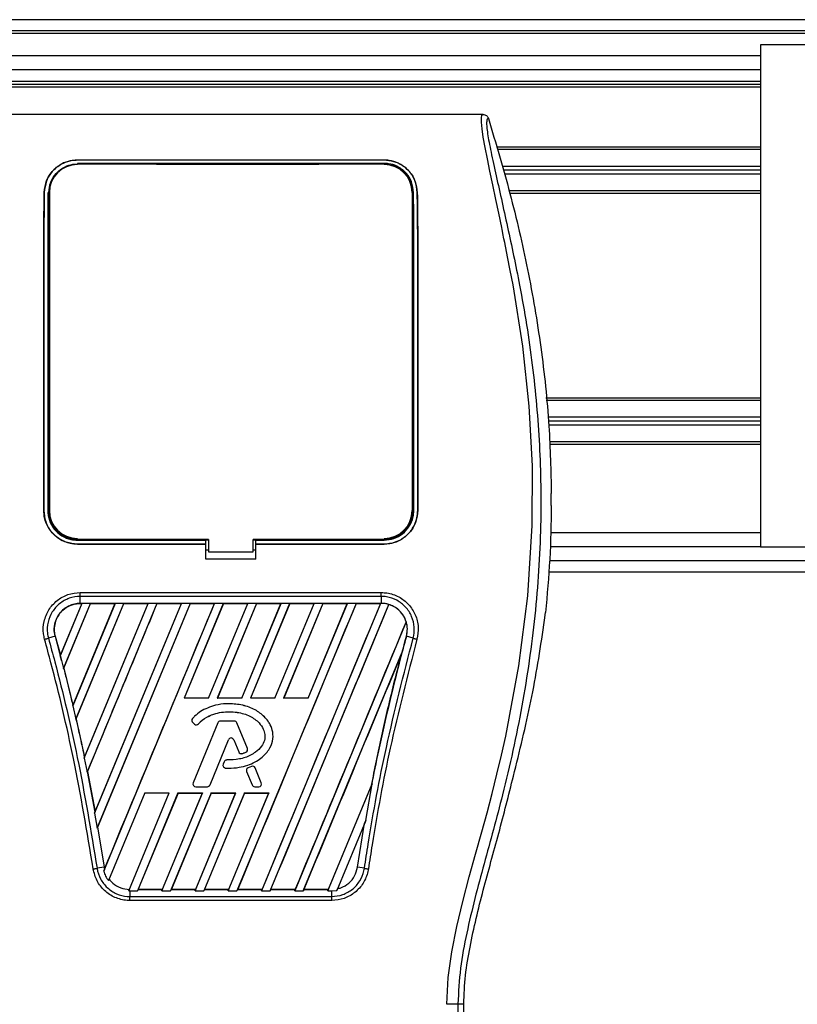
# Model space of a CAD drawing. Header units: millimetres. Extents: x 0 to 420, y 0 to 297.
# Tile 23 of 28: x 181 to 192, y 242 to 256. Entities that reach past the tile are written whole.
import ezdxf

# ---------------------------------------------------------------- set-up
doc = ezdxf.new("R2010")
doc.units = ezdxf.units.MM

msp = doc.modelspace()

# ---------------------------------------------------------------- linework, layer by layer
at = {"color": 7, "linetype": 'Continuous', "lineweight": 25}
for p, q in [((211.91239, 255.69293), (61.09958, 255.69293)), ((210.80682, 255.53418), (61.64807, 255.53418)), ((206.35613, 255.49449), (66.65584, 255.49449)), ((210.27555, 255.33574), (191.67172, 255.33574)), ((191.67172, 255.33574), (191.67172, 248.19198)), ((191.67172, 255.17699), (81.34024, 255.17699)), ((191.67172, 254.97856), (81.34024, 254.97856)), ((191.67172, 254.81187), (81.34024, 254.81187)), ((191.67172, 254.77218), (81.34024, 254.77218)), ((191.67172, 254.73249), (81.34024, 254.73249)), ((187.72364, 254.34355), (180.53853, 254.34355)), ((191.67172, 253.87921), (187.91663, 253.87921)), ((191.67172, 253.84349), (187.92685, 253.84349)), ((181.94827, 253.69662), (186.3139, 253.69662)), ((181.94827, 253.69576), (181.94827, 253.69662)), ((186.3139, 253.69576), (181.94827, 253.69576)), ((186.3139, 253.69576), (186.3139, 253.69662)), ((186.3139, 253.64831), (181.94827, 253.64831)), ((182.29206, 253.64477), (182.00134, 253.64477)), ((182.29206, 253.64477), (182.29798, 253.63922)), ((184.08471, 253.64511), (184.07839, 253.63879)), ((184.08471, 253.64511), (184.17745, 253.64511)), ((184.08471, 253.64511), (184.08471, 253.63879)), ((184.1838, 253.63876), (184.17745, 253.64511)), ((184.17745, 253.63876), (184.17745, 253.64511)), ((186.26082, 253.64477), (185.9701, 253.64477)), ((186.26082, 253.64477), (186.26664, 253.63932)), ((191.67172, 253.60537), (187.99497, 253.60537)), ((191.67172, 253.5498), (188.01086, 253.5498)), ((191.67172, 253.49424), (188.02676, 253.49424)), ((191.67172, 253.25612), (188.09488, 253.25612)), ((181.47608, 253.23269), (181.47533, 253.23269)), ((181.54862, 253.2323), (181.54862, 248.70792)), ((186.71355, 253.2323), (186.71355, 248.70792)), ((186.78609, 253.23269), (186.78684, 253.23269)), ((191.67172, 253.2204), (188.10506, 253.2204)), ((191.67172, 250.30733), (188.61908, 250.30733)), ((191.67172, 250.27161), (188.62275, 250.27161)), ((191.67172, 250.03348), (188.64723, 250.03348)), ((191.67172, 249.97792), (188.65294, 249.97792)), ((191.67172, 249.92236), (188.65865, 249.92236)), ((191.67172, 249.68423), (188.66822, 249.68423)), ((191.67172, 249.64851), (188.66952, 249.64851)), ((188.69515, 248.77611), (188.69515, 248.94727)), ((181.4691, 248.70791), (181.4684, 248.70791)), ((186.79307, 248.70791), (186.79376, 248.70791)), ((191.67172, 248.39042), (188.68822, 248.39042)), ((181.94827, 248.28437), (183.77389, 248.28437)), ((181.94827, 248.22891), (183.77389, 248.22891)), ((181.94827, 248.22891), (181.94827, 248.22822)), ((183.77389, 248.22822), (181.94827, 248.22822)), ((182.00959, 248.28811), (182.28382, 248.28811)), ((183.77389, 248.28785), (183.81358, 248.28785)), ((183.77389, 248.28437), (183.77389, 248.28785)), ((183.77389, 248.22891), (183.77389, 248.28437)), ((183.77389, 248.22822), (183.77389, 248.22891)), ((183.77389, 248.0126), (183.77389, 248.22822)), ((183.81358, 248.29559), (183.81358, 248.12096)), ((184.44858, 248.12096), (184.44858, 248.29559)), ((184.44858, 248.28785), (184.48827, 248.28785)), ((184.48827, 248.28437), (184.48827, 248.28785)), ((184.48827, 248.22891), (184.48827, 248.28437)), ((184.48827, 248.28437), (186.3139, 248.28437)), ((184.48827, 248.22891), (186.3139, 248.22891)), ((184.48827, 248.22822), (184.48827, 248.22891)), ((184.48827, 248.0126), (184.48827, 248.22822)), ((186.3139, 248.22822), (184.48827, 248.22822)), ((185.97835, 248.28811), (186.25258, 248.28811)), ((186.3139, 248.22891), (186.3139, 248.22822)), ((191.67172, 248.19198), (188.67762, 248.19198)), ((191.67172, 248.19198), (210.27555, 248.19198)), ((183.77389, 248.14884), (183.81358, 248.14884)), ((183.81358, 248.12096), (184.44858, 248.12096)), ((184.44858, 248.14884), (184.48827, 248.14884)), ((184.48827, 248.0126), (183.77389, 248.0126)), ((188.67058, 247.99354), (207.43636, 247.99354)), ((188.65812, 247.83479), (211.91239, 247.83479)), ((181.98761, 247.53986), (186.27455, 247.53986)), ((182.01139, 247.38565), (181.70411, 246.64381)), ((182.00961, 247.38446), (181.70438, 246.64786)), ((181.75115, 246.46074), (182.13426, 247.38565)), ((181.75301, 246.46178), (182.13506, 247.38446)), ((182.48392, 247.38565), (181.87999, 245.92764)), ((182.48214, 247.38446), (181.88264, 245.93762)), ((181.92385, 245.73687), (182.6068, 247.38565)), ((181.92798, 245.74323), (182.60759, 247.38446)), ((181.98762, 247.38579), (181.98762, 247.48396)), ((186.27455, 247.48396), (181.98762, 247.48396)), ((186.27455, 247.38579), (181.98762, 247.38579)), ((181.98762, 247.38446), (181.98762, 247.38579)), ((181.98762, 247.38446), (182.00961, 247.38446)), ((182.00961, 247.38446), (182.01139, 247.38565)), ((182.13426, 247.38565), (182.01139, 247.38565)), ((182.04444, 245.18385), (182.95646, 247.38565)), ((182.0478, 245.19558), (182.95467, 247.38446)), ((183.07933, 247.38565), (182.08472, 244.98445)), ((182.13426, 247.38565), (182.13506, 247.38446)), ((182.13506, 247.38446), (182.48214, 247.38446)), ((182.19222, 244.39984), (183.42899, 247.38565)), ((182.19824, 244.41812), (183.4272, 247.38446)), ((183.55186, 247.38565), (182.22733, 244.18794)), ((183.55266, 247.38446), (182.23564, 244.20416)), ((182.32191, 243.57214), (183.90152, 247.38565)), ((182.48214, 247.38446), (182.48392, 247.38565)), ((182.6068, 247.38565), (182.48392, 247.38565)), ((182.6068, 247.38565), (182.60759, 247.38446)), ((182.60759, 247.38446), (182.95467, 247.38446)), ((182.95646, 247.38565), (182.95467, 247.38446)), ((183.07933, 247.38565), (182.95646, 247.38565)), ((183.08013, 247.38446), (183.07933, 247.38565)), ((183.08013, 247.38446), (183.4272, 247.38446)), ((183.42899, 247.38565), (183.4272, 247.38446)), ((183.55186, 247.38565), (183.42899, 247.38565)), ((184.0244, 247.38565), (183.46552, 246.03641)), ((184.02519, 247.38446), (183.46756, 246.03778)), ((183.55266, 247.38446), (183.55186, 247.38565)), ((183.55266, 247.38446), (183.89974, 247.38446)), ((183.81427, 246.03778), (184.37227, 247.38446)), ((183.81518, 246.03641), (184.37405, 247.38565)), ((183.90152, 247.38565), (183.89974, 247.38446)), ((184.0244, 247.38565), (183.90152, 247.38565)), ((184.49693, 247.38565), (183.93805, 246.03641)), ((184.49773, 247.38446), (183.94009, 246.03778)), ((184.02519, 247.38446), (184.0244, 247.38565)), ((184.02519, 247.38446), (184.37227, 247.38446)), ((185.91453, 247.38565), (184.21889, 243.29201)), ((184.2868, 246.03778), (184.8448, 247.38446)), ((184.28771, 246.03641), (184.84659, 247.38565)), ((184.37405, 247.38565), (184.37227, 247.38446)), ((184.49693, 247.38565), (184.37405, 247.38565)), ((184.96946, 247.38565), (184.41059, 246.03641)), ((184.97026, 247.38446), (184.41263, 246.03778)), ((184.49773, 247.38446), (184.49693, 247.38565)), ((184.49773, 247.38446), (184.8448, 247.38446)), ((186.26419, 247.38565), (184.56854, 243.29201)), ((184.69142, 243.29201), (186.38064, 247.37014)), ((184.75934, 246.03778), (185.31734, 247.38446)), ((184.76025, 246.03641), (185.31912, 247.38565)), ((184.84659, 247.38565), (184.8448, 247.38446)), ((184.96946, 247.38565), (184.84659, 247.38565)), ((185.44199, 247.38565), (184.88312, 246.03641)), ((185.44279, 247.38446), (184.88516, 246.03778)), ((184.97026, 247.38446), (184.96946, 247.38565)), ((184.97026, 247.38446), (185.31734, 247.38446)), ((185.23187, 246.03778), (185.78987, 247.38446)), ((185.23278, 246.03641), (185.79165, 247.38565)), ((185.31912, 247.38565), (185.31734, 247.38446)), ((185.44199, 247.38565), (185.31912, 247.38565)), ((185.44279, 247.38446), (185.44199, 247.38565)), ((185.44279, 247.38446), (185.78987, 247.38446)), ((185.79165, 247.38565), (185.78987, 247.38446)), ((185.91453, 247.38565), (185.79165, 247.38565)), ((185.91532, 247.38446), (185.91453, 247.38565)), ((185.91532, 247.38446), (186.2624, 247.38446)), ((186.2624, 247.38446), (186.26419, 247.38565)), ((186.27455, 247.38565), (186.26419, 247.38565)), ((186.27455, 247.48396), (186.27455, 247.38579)), ((186.27455, 247.38565), (186.27455, 247.38579)), ((186.38133, 247.36869), (186.38064, 247.37014)), ((188.59973, 247.14617), (188.61265, 247.25557)), ((186.62857, 247.12455), (185.04108, 243.29201)), ((186.62857, 247.12455), (186.62726, 247.12461)), ((181.63035, 246.91661), (181.53486, 246.88948)), ((181.63161, 246.91696), (181.63035, 246.91661)), ((181.63035, 246.91661), (181.72252, 246.57393)), ((181.63161, 246.91696), (181.70438, 246.64786)), ((186.63178, 246.91662), (186.63182, 246.91661)), ((186.7273, 246.88948), (186.63182, 246.91661)), ((185.16395, 243.29201), (186.56832, 246.68245)), ((186.56832, 246.68245), (186.56206, 246.66396)), ((181.70438, 246.64786), (181.70411, 246.64381)), ((181.72252, 246.57394), (181.75115, 246.46074)), ((181.75164, 246.46188), (181.75115, 246.46074)), ((181.75164, 246.46188), (181.75301, 246.46178)), ((181.75301, 246.46178), (181.88264, 245.93762)), ((183.46552, 246.03641), (183.46756, 246.03778)), ((183.81518, 246.03641), (183.46552, 246.03641)), ((183.81427, 246.03778), (183.46756, 246.03778)), ((183.81427, 246.03778), (183.81518, 246.03641)), ((183.93805, 246.03641), (183.94009, 246.03778)), ((184.28771, 246.03641), (183.93805, 246.03641)), ((184.2868, 246.03778), (183.94009, 246.03778)), ((184.10474, 245.95714), (184.10474, 245.95728)), ((184.2868, 246.03778), (184.28771, 246.03641)), ((184.41059, 246.03641), (184.41263, 246.03778)), ((184.76025, 246.03641), (184.41059, 246.03641)), ((184.75934, 246.03778), (184.41263, 246.03778)), ((184.75934, 246.03778), (184.76025, 246.03641)), ((184.88312, 246.03641), (184.88516, 246.03778)), ((185.23278, 246.03641), (184.88312, 246.03641)), ((185.23187, 246.03778), (184.88516, 246.03778)), ((185.23187, 246.03778), (185.23278, 246.03641)), ((181.87999, 245.92764), (181.8823, 245.93338)), ((181.87999, 245.92764), (181.92385, 245.73687)), ((181.88264, 245.93762), (181.8823, 245.93338)), ((181.92661, 245.74334), (181.92385, 245.73687)), ((181.92661, 245.74334), (181.92798, 245.74323)), ((183.58489, 245.74487), (183.58478, 245.74496)), ((183.58937, 245.68775), (183.58928, 245.68764)), ((183.58928, 245.68764), (183.61522, 245.666)), ((183.58937, 245.68775), (183.61531, 245.66611)), ((183.94452, 245.68559), (183.5959, 244.83173)), ((183.94465, 245.68554), (183.59603, 244.83168)), ((183.67117, 245.67057), (183.67128, 245.67048)), ((183.94465, 245.68554), (183.94452, 245.68559)), ((183.98172, 245.71045), (183.98172, 245.71058)), ((184.18014, 245.71058), (183.98172, 245.71058)), ((184.18014, 245.71045), (183.98172, 245.71045)), ((184.18014, 245.71045), (184.18014, 245.71058)), ((184.21722, 245.68554), (184.21734, 245.68559)), ((184.3669, 245.31893), (184.21722, 245.68554)), ((184.36702, 245.31898), (184.21734, 245.68559)), ((183.61531, 245.66611), (183.61522, 245.666)), ((183.83579, 244.8014), (184.09829, 245.44435)), ((183.83592, 244.80135), (184.09842, 245.4443)), ((184.09829, 245.44435), (184.09842, 245.4443)), ((184.17295, 245.44435), (184.17282, 245.4443)), ((184.17282, 245.4443), (184.24355, 245.27106)), ((184.17295, 245.44435), (184.24368, 245.27111)), ((184.24368, 245.27111), (184.24355, 245.27106)), ((184.29242, 245.24794), (184.29246, 245.24781)), ((184.34507, 245.26676), (184.34512, 245.26664)), ((184.3669, 245.31893), (184.36702, 245.31898)), ((182.04738, 245.19115), (182.04444, 245.18385)), ((182.04444, 245.18385), (182.08472, 244.98445)), ((182.04738, 245.19115), (182.0478, 245.19558)), ((184.03741, 245.1314), (184.02323, 245.09752)), ((184.03754, 245.13135), (184.02336, 245.09747)), ((184.03754, 245.13135), (184.03741, 245.1314)), ((184.07446, 245.15594), (184.07446, 245.15607)), ((182.08472, 244.98445), (182.08803, 244.99222)), ((182.08803, 244.99222), (182.19774, 244.4135)), ((182.08939, 244.99208), (182.08803, 244.99222)), ((182.08939, 244.99208), (182.19824, 244.41812)), ((184.02336, 245.09747), (184.02323, 245.09752)), ((184.05798, 245.04203), (184.05797, 245.04189)), ((184.35721, 244.99305), (184.35708, 244.993)), ((184.35708, 244.993), (184.43533, 244.80135)), ((184.35721, 244.99305), (184.43546, 244.8014)), ((184.42626, 245.06566), (184.37842, 245.04511)), ((184.37848, 245.04498), (184.37842, 245.04511)), ((184.42632, 245.06553), (184.37848, 245.04498)), ((184.42632, 245.06553), (184.42626, 245.06566)), ((184.4792, 245.04387), (184.47932, 245.04393)), ((184.56583, 244.83168), (184.4792, 245.04387)), ((184.56596, 244.83173), (184.47932, 245.04393)), ((188.15553, 244.92603), (188.17183, 244.99166)), ((183.59603, 244.83168), (183.5959, 244.83173)), ((184.56583, 244.83168), (184.56596, 244.83173)), ((182.90659, 244.68704), (182.38974, 243.43924)), ((182.67852, 243.29226), (183.25625, 244.68704)), ((183.37912, 244.68704), (182.80129, 243.29201)), ((182.90659, 244.68704), (183.25625, 244.68704)), ((183.15095, 243.29201), (183.72878, 244.68704)), ((183.85166, 244.68704), (183.27382, 243.29201)), ((183.37912, 244.68704), (183.72878, 244.68704)), ((183.38007, 244.68562), (183.37912, 244.68704)), ((183.62348, 243.29201), (184.20132, 244.68704)), ((183.63311, 244.77649), (183.79871, 244.77649)), ((183.63311, 244.77649), (183.63311, 244.77636)), ((183.63311, 244.77636), (183.79871, 244.77636)), ((183.72878, 244.68704), (183.72667, 244.68562)), ((184.32419, 244.68704), (183.74635, 243.29201)), ((183.79871, 244.77649), (183.79871, 244.77636)), ((183.83579, 244.8014), (183.83592, 244.80135)), ((183.85166, 244.68704), (184.20132, 244.68704)), ((183.8526, 244.68562), (183.85166, 244.68704)), ((184.09601, 243.29201), (184.67385, 244.68704)), ((184.20132, 244.68704), (184.1992, 244.68562)), ((184.32419, 244.68704), (184.67385, 244.68704)), ((184.32513, 244.68562), (184.32419, 244.68704)), ((184.43546, 244.8014), (184.43533, 244.80135)), ((184.47253, 244.77649), (184.52876, 244.77649)), ((184.47253, 244.77649), (184.47253, 244.77636)), ((184.47253, 244.77636), (184.52876, 244.77636)), ((184.52876, 244.77649), (184.52876, 244.77636)), ((184.67385, 244.68704), (184.67173, 244.68562)), ((185.51361, 243.29201), (186.14485, 244.81596)), ((185.52177, 243.31606), (186.13343, 244.79207)), ((186.05258, 244.29655), (186.14485, 244.81596)), ((186.13469, 244.79169), (186.13343, 244.79207)), ((186.14485, 244.81596), (186.13469, 244.79169)), ((183.38007, 244.68562), (182.81305, 243.31606)), ((183.1591, 243.31606), (183.72667, 244.68562)), ((183.8526, 244.68562), (183.28559, 243.31606)), ((183.38007, 244.68562), (183.72667, 244.68562)), ((183.63163, 243.31606), (184.1992, 244.68562)), ((184.32513, 244.68562), (183.75812, 243.31606)), ((183.8526, 244.68562), (184.1992, 244.68562)), ((184.10417, 243.31606), (184.67173, 244.68562)), ((184.32513, 244.68562), (184.67173, 244.68562)), ((182.19774, 244.4135), (182.19222, 244.39984)), ((182.19774, 244.4135), (182.19824, 244.41812)), ((182.19222, 244.39984), (182.22733, 244.18794)), ((186.05258, 244.29655), (185.6391, 243.29832)), ((186.03733, 244.25933), (186.05258, 244.29655)), ((182.22733, 244.18794), (182.23429, 244.20431)), ((182.23429, 244.20431), (182.3262, 243.6303)), ((182.23564, 244.20416), (182.23429, 244.20431)), ((182.23564, 244.20416), (182.3275, 243.63049)), ((185.93596, 243.6303), (186.03733, 244.25933)), ((182.3262, 243.6303), (182.22824, 243.61428)), ((182.33244, 243.59831), (182.32191, 243.57214)), ((182.3275, 243.63049), (182.3262, 243.6303)), ((182.3262, 243.6303), (182.33244, 243.59831)), ((182.3275, 243.63049), (182.33278, 243.60254)), ((182.33244, 243.59831), (182.33278, 243.60254)), ((186.03393, 243.61428), (185.93596, 243.6303)), ((182.38974, 243.43924), (182.39859, 243.45973)), ((182.68743, 243.31482), (182.67852, 243.29226)), ((182.67852, 243.29226), (182.69242, 243.29201)), ((182.69242, 243.29201), (182.69242, 243.21408)), ((182.69242, 243.29201), (182.80129, 243.29201)), ((182.80129, 243.29201), (182.81115, 243.31479)), ((182.81305, 243.31606), (182.81115, 243.31479)), ((182.81115, 243.31479), (183.15995, 243.31479)), ((182.81305, 243.31606), (183.1591, 243.31606)), ((183.15995, 243.31479), (183.15095, 243.29201)), ((183.15095, 243.29201), (183.27382, 243.29201)), ((183.15995, 243.31479), (183.1591, 243.31606)), ((183.27382, 243.29201), (183.28368, 243.31479)), ((183.28559, 243.31606), (183.28368, 243.31479)), ((183.28368, 243.31479), (183.63249, 243.31479)), ((183.28559, 243.31606), (183.63163, 243.31606)), ((183.63249, 243.31479), (183.62348, 243.29201)), ((183.62348, 243.29201), (183.74635, 243.29201)), ((183.63249, 243.31479), (183.63163, 243.31606)), ((183.74635, 243.29201), (183.75621, 243.31479)), ((183.75812, 243.31606), (183.75621, 243.31479)), ((183.75621, 243.31479), (184.10502, 243.31479)), ((183.75812, 243.31606), (184.10417, 243.31606)), ((184.10502, 243.31479), (184.09601, 243.29201)), ((184.09601, 243.29201), (184.21889, 243.29201)), ((184.10502, 243.31479), (184.10417, 243.31606)), ((184.21889, 243.29201), (184.22875, 243.31479)), ((184.23065, 243.31606), (184.22875, 243.31479)), ((184.22875, 243.31479), (184.57755, 243.31479)), ((184.23065, 243.31606), (184.5767, 243.31606)), ((184.56854, 243.29201), (184.57755, 243.31479)), ((184.56854, 243.29201), (184.69142, 243.29201)), ((184.5767, 243.31606), (184.57755, 243.31479)), ((184.70128, 243.31479), (184.69142, 243.29201)), ((184.70128, 243.31479), (184.70319, 243.31606)), ((184.70128, 243.31479), (185.05008, 243.31479)), ((184.70319, 243.31606), (185.04923, 243.31606)), ((185.04108, 243.29201), (185.05008, 243.31479)), ((185.04108, 243.29201), (185.16395, 243.29201)), ((185.04923, 243.31606), (185.05008, 243.31479)), ((185.17381, 243.31479), (185.16395, 243.29201)), ((185.17381, 243.31479), (185.17572, 243.31606)), ((185.17381, 243.31479), (185.52262, 243.31479)), ((185.17572, 243.31606), (185.52177, 243.31606)), ((185.52262, 243.31479), (185.51361, 243.29201)), ((185.51361, 243.29201), (185.56975, 243.29201)), ((185.52262, 243.31479), (185.52177, 243.31606)), ((185.56975, 243.29201), (185.6391, 243.29832)), ((185.56975, 243.21408), (185.56975, 243.29201)), ((185.6391, 243.29832), (185.64998, 243.32358)), ((185.56975, 243.15684), (182.69241, 243.15684)), ((182.69242, 243.21408), (185.56975, 243.21408)), ((187.36551, 241.68322), (187.44833, 241.68322)), ((187.44833, 239.70392), (187.44833, 241.68322))]:
    msp.add_line(p, q, dxfattribs=at)
at = {"color": 7, "linetype": 'Continuous', "lineweight": 25, "flags": 128}
for points in [[(187.20737, 241.67881), (187.22793, 242.05838), (187.27985, 242.42646), (187.35153, 242.78691), (187.43589, 243.14223), (187.52744, 243.49197), (187.61692, 243.81779), (187.70446, 244.13258), (187.77952, 244.40615), (187.85194, 244.68023), (187.9205, 244.95302), (187.98465, 245.2232), (188.04557, 245.49635), (188.23286, 246.49521), (188.35999, 247.49443), (188.42364, 248.49176), (188.42647, 249.34123), (188.38166, 250.19275), (188.28964, 251.04666), (188.14967, 251.91714), (188.11047, 252.12403), (188.07254, 252.31714), (188.03141, 252.5231), (188.02077, 252.57616), (188.00628, 252.64807), (187.99331, 252.71214), (187.98985, 252.72925), (187.98888, 252.73405), (187.98859, 252.73551), (187.98848, 252.73606), (187.98844, 252.73624), (187.98843, 252.7363), (187.98842, 252.73633), (187.98842, 252.73634), (187.98842, 252.73634), (187.98842, 252.73635), (187.98842, 252.73635), (187.98842, 252.73635), (187.94611, 252.9407), (187.90553, 253.13316), (187.86145, 253.34111), (187.82018, 253.53707), (187.78431, 253.71148), (187.75255, 253.87368), (187.72641, 254.02006), (187.70844, 254.14065), (187.69932, 254.23309), (187.69918, 254.29581), (187.70734, 254.33174), (187.72364, 254.34355)], [(183.81358, 248.29559), (183.01979, 248.29559), (181.94827, 248.29559)], [(186.3139, 248.29559), (185.86938, 248.29559), (184.44858, 248.29559)]]:
    msp.add_lwpolyline(points, dxfattribs=at)
at = {"color": 7, "linetype": 'Continuous', "lineweight": 25}
for centre, radius, start, end in [((181.94827, 253.2323), 0.39965, 90, 180), ((186.3139, 253.2323), 0.39965, 0, 90), ((181.94827, 248.70792), 0.39965, 180, 270), ((186.3139, 248.70792), 0.39965, 270, 0), ((186.27455, 247.0151), 0.37055, 73.364009, 90), ((186.27455, 247.0151), 0.37055, 344.587332, 17.180089), ((213.43935, 239.52621), 27.80763, 164.587332, 165.087235), ((154.82281, 239.52621), 27.80763, 14.681483, 14.830401), ((183.61502, 245.7185), 0.04018, 138.805903, 230.16689), ((183.61502, 245.7185), 0.04005, 138.805903, 230.16689), ((183.64096, 245.69686), 0.04018, 230.16689, 318.977091), ((183.64096, 245.69686), 0.04005, 230.16689, 318.977091), ((183.98172, 245.6704), 0.04018, 90, 157.790712), ((183.98172, 245.6704), 0.04005, 90, 157.790712), ((184.18014, 245.6704), 0.04018, 22.209291, 90), ((184.18014, 245.6704), 0.04005, 22.209291, 90), ((184.13562, 245.42911), 0.04032, 22.209261, 157.790711), ((184.13562, 245.42911), 0.04018, 22.209261, 157.790711), ((184.28076, 245.28625), 0.04018, 202.209261, 286.934979), ((184.28076, 245.28625), 0.04005, 202.209261, 286.934979), ((184.32982, 245.30379), 0.04005, 292.378703, 22.209291), ((184.32982, 245.30379), 0.04018, 292.378703, 22.209291), ((184.07448, 245.11589), 0.04018, 90.034995, 157.290493), ((184.07448, 245.11589), 0.04005, 90.034995, 157.290493), ((184.0603, 245.08201), 0.04018, 157.290493, 266.671349), ((184.0603, 245.08201), 0.04005, 157.290493, 266.671349), ((184.39428, 245.00819), 0.04018, 113.245837, 202.209268), ((184.39428, 245.00819), 0.04005, 113.245837, 202.209268), ((184.44212, 245.02874), 0.04018, 22.209257, 113.245837), ((184.44212, 245.02874), 0.04005, 22.209257, 113.245837), ((183.63311, 244.81654), 0.04018, 157.790712, 270), ((183.63311, 244.81654), 0.04005, 157.790712, 270), ((184.52876, 244.81654), 0.04018, 270, 22.209257), ((184.52876, 244.81654), 0.04005, 270, 22.209257), ((183.79871, 244.81654), 0.04005, 270, 337.790711), ((183.79871, 244.81654), 0.04018, 270, 337.790711), ((184.47253, 244.81654), 0.04018, 202.209268, 270), ((184.47253, 244.81654), 0.04005, 202.209268, 270)]:
    msp.add_arc(centre, radius, start, end, dxfattribs=at)
for points, knots in [([(187.79978, 254.28765), (187.79388, 254.2859), (187.78213, 254.28242), (187.77376, 254.24797), (187.77367, 254.18843), (187.7831, 254.10042), (187.8017, 253.98541), (187.82838, 253.84682), (187.86162, 253.68858), (187.91211, 253.4585), (187.98333, 253.14301), (188.07066, 252.74656), (188.15949, 252.33301), (188.29253, 251.6793), (188.43715, 250.78171), (188.53936, 249.63784), (188.55729, 248.4451), (188.47712, 247.2043), (188.2908, 245.92395), (188.06895, 244.91341), (187.87161, 244.16782), (187.73614, 243.67734), (187.60422, 243.18627), (187.48737, 242.69235), (187.39031, 242.19228), (187.3738, 241.85325), (187.36551, 241.68322)], [0, 0, 0, 0, 0.01540227, 0.03061858, 0.04589778, 0.0611515, 0.07635239, 0.09167591, 0.1069667, 0.12239636, 0.15311965, 0.18413953, 0.21464534, 0.24575549, 0.32956556, 0.41290917, 0.49608211, 0.58959241, 0.68386766, 0.7780859, 0.81510034, 0.85211963, 0.88910287, 0.92601797, 0.9628961, 1, 1, 1, 1]), ([(187.72364, 254.34355), (187.73206, 254.34278), (187.74891, 254.34124), (187.77155, 254.3291), (187.79001, 254.31116), (187.79652, 254.2955), (187.79978, 254.28765)], [0, 0, 0, 0, 0.24967543, 0.49939281, 0.74914799, 1, 1, 1, 1]), ([(187.79978, 254.28765), (187.90517, 253.93312), (188.1162, 253.22321), (188.3673, 252.13628), (188.55658, 251.03113), (188.67095, 249.96493), (188.68752, 249.26817), (188.69515, 248.94727)], [0, 0, 0, 0, 0.2041389, 0.40877747, 0.6153735, 0.8228525, 1, 1, 1, 1]), ([(181.47533, 253.23269), (181.48255, 253.29056), (181.49698, 253.40622), (181.59447, 253.55364), (181.72606, 253.65145), (181.85419, 253.69232), (181.92427, 253.69553), (181.94827, 253.69662)], [0, 0, 0, 0, 0.24267004, 0.4850883, 0.73180572, 0.90817203, 1, 1, 1, 1]), ([(181.94827, 253.69576), (181.90247, 253.69183), (181.81107, 253.68397), (181.68659, 253.62431), (181.57877, 253.53048), (181.49581, 253.39747), (181.4827, 253.28794), (181.47608, 253.23269)], [0, 0, 0, 0, 0.17434441, 0.34796365, 0.54006901, 0.76796632, 1, 1, 1, 1]), ([(186.3139, 253.69662), (186.36007, 253.69264), (186.45225, 253.68468), (186.57772, 253.62404), (186.68568, 253.52902), (186.76762, 253.39578), (186.78042, 253.28714), (186.78684, 253.23269)], [0, 0, 0, 0, 0.17602394, 0.35136334, 0.54466667, 0.77179405, 1, 1, 1, 1]), ([(186.78609, 253.23269), (186.77882, 253.29064), (186.76429, 253.40649), (186.66639, 253.55391), (186.53475, 253.65119), (186.40691, 253.69155), (186.33763, 253.69469), (186.3139, 253.69576)], [0, 0, 0, 0, 0.24352506, 0.48678704, 0.7352137, 0.90932665, 1, 1, 1, 1]), ([(181.53932, 253.23228), (181.54511, 253.28227), (181.55673, 253.38256), (181.63992, 253.51183), (181.75375, 253.59857), (181.86528, 253.63534), (181.92686, 253.63829), (181.94827, 253.63931)], [0, 0, 0, 0, 0.24096485, 0.48337497, 0.7285961, 0.90568571, 1, 1, 1, 1]), ([(181.94827, 253.63931), (182.09807, 253.63927), (182.84706, 253.63909), (184.30227, 253.63848), (185.60768, 253.63903), (186.3139, 253.63933)], [0, 0, 0, 0, 0.10293933, 0.51469663, 1, 1, 1, 1]), ([(181.9955, 253.6393), (181.99701, 253.64073), (181.99893, 253.64256), (182.00092, 253.64438), (182.00134, 253.64477)], [0, 0, 0, 0, 0.78769982, 1, 1, 1, 1]), ([(182.00134, 253.64477), (182.00533, 253.64448), (182.0125, 253.64396), (182.01849, 253.64073), (182.02114, 253.63929)], [0, 0, 0, 0, 0.55631517, 1, 1, 1, 1]), ([(182.27205, 253.63923), (182.27242, 253.63952), (182.27619, 253.64245), (182.28353, 253.64432), (182.29011, 253.64467), (182.29206, 253.64477)], [0, 0, 0, 0, 0.07159855, 0.7251144, 1, 1, 1, 1]), ([(185.9642, 253.63924), (185.96573, 253.64069), (185.96767, 253.64254), (185.96968, 253.64438), (185.9701, 253.64477)], [0, 0, 0, 0, 0.7900144, 1, 1, 1, 1]), ([(185.9701, 253.64477), (185.97409, 253.64448), (185.9813, 253.64396), (185.98731, 253.6407), (185.99, 253.63924)], [0, 0, 0, 0, 0.55326522, 1, 1, 1, 1]), ([(186.24092, 253.63931), (186.24126, 253.63957), (186.24499, 253.64247), (186.25229, 253.64432), (186.25887, 253.64466), (186.26082, 253.64477)], [0, 0, 0, 0, 0.06498635, 0.72315663, 1, 1, 1, 1]), ([(186.734, 253.2323), (186.72792, 253.28406), (186.71577, 253.38752), (186.62932, 253.51989), (186.51188, 253.60782), (186.39774, 253.64444), (186.33526, 253.64732), (186.3139, 253.64831)], [0, 0, 0, 0, 0.24343294, 0.48667429, 0.73216251, 0.90844651, 1, 1, 1, 1]), ([(186.3139, 253.63933), (186.35338, 253.6359), (186.43136, 253.62912), (186.53864, 253.57786), (186.63177, 253.49711), (186.70567, 253.37994), (186.71696, 253.28292), (186.72285, 253.2323)], [0, 0, 0, 0, 0.17334583, 0.34244333, 0.53261108, 0.75610773, 1, 1, 1, 1]), ([(181.4684, 248.70791), (181.46821, 249.31531), (181.46786, 250.37263), (181.46706, 251.52551), (181.46724, 252.16636), (181.4678, 252.4552), (181.46954, 252.7428), (181.47213, 253.00329), (181.47436, 253.16354), (181.47533, 253.23269)], [0, 0, 0, 0, 0.39999062, 0.69627324, 0.75916952, 0.8220145, 0.88648757, 0.95101884, 1, 1, 1, 1]), ([(181.47608, 253.23269), (181.47412, 253.08534), (181.47015, 252.78613), (181.46792, 252.31763), (181.46783, 251.85598), (181.46801, 251.25656), (181.46856, 250.20717), (181.46888, 249.3076), (181.4691, 248.70791)], [0, 0, 0, 0, 0.10361451, 0.21039489, 0.30892895, 0.40762719, 0.6050952, 1, 1, 1, 1]), ([(181.52817, 253.2323), (181.52718, 253.08491), (181.52518, 252.78561), (181.52405, 252.31706), (181.52402, 251.85542), (181.52411, 251.25611), (181.52437, 250.20691), (181.52453, 249.30751), (181.52465, 248.70792)], [0, 0, 0, 0, 0.103645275, 0.210456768, 0.308984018, 0.407674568, 0.605126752, 1, 1, 1, 1]), ([(181.53586, 248.70792), (181.53583, 248.85773), (181.53569, 249.60678), (181.5355, 250.6554), (181.53521, 251.65119), (181.53526, 252.14451), (181.53552, 252.43751), (181.53638, 252.72946), (181.53768, 252.99588), (181.53882, 253.16027), (181.53932, 253.23228)], [0, 0, 0, 0, 0.09866262, 0.49331325, 0.69063923, 0.75445246, 0.81821717, 0.8835847, 0.94900683, 1, 1, 1, 1]), ([(186.72285, 253.2323), (186.72377, 253.09289), (186.72544, 252.84077), (186.72661, 252.45506), (186.72704, 251.96812), (186.72678, 251.15987), (186.72657, 250.03135), (186.72639, 249.14907), (186.72631, 248.70792)], [0, 0, 0, 0, 0.09798508, 0.17719899, 0.25657658, 0.41886692, 0.70943339, 1, 1, 1, 1]), ([(186.73752, 248.70792), (186.73763, 249.30881), (186.73782, 250.27573), (186.73809, 251.42549), (186.73818, 252.06723), (186.73783, 252.43455), (186.73685, 252.80018), (186.73514, 253.05955), (186.734, 253.2323)], [0, 0, 0, 0, 0.39569177, 0.636732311, 0.75729188, 0.818120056, 0.878862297, 1, 1, 1, 1]), ([(186.79307, 248.70791), (186.79328, 249.30894), (186.79364, 250.36328), (186.79439, 251.60495), (186.79425, 252.34634), (186.79205, 252.72492), (186.78946, 252.99085), (186.78715, 253.15681), (186.78609, 253.23269)], [0, 0, 0, 0, 0.39561742, 0.69400195, 0.81849559, 0.88231427, 0.94619029, 1, 1, 1, 1]), ([(186.78684, 253.23269), (186.78878, 253.0857), (186.79271, 252.78739), (186.79493, 252.32029), (186.79503, 251.85919), (186.79485, 251.25917), (186.7943, 250.2087), (186.79398, 249.30822), (186.79376, 248.70791)], [0, 0, 0, 0, 0.10320136, 0.20943698, 0.30808867, 0.40690628, 0.60461462, 1, 1, 1, 1]), ([(188.69515, 248.77611), (188.6906, 248.52248), (188.68148, 248.01464), (188.63561, 247.50879), (188.61265, 247.25557)], [0, 0, 0, 0, 0.49941172, 1, 1, 1, 1]), ([(181.94827, 248.22822), (181.89432, 248.23352), (181.78644, 248.24413), (181.64262, 248.32685), (181.53408, 248.44864), (181.47661, 248.58353), (181.47073, 248.67261), (181.4684, 248.70791)], [0, 0, 0, 0, 0.21471698, 0.42943093, 0.64424617, 0.85905702, 1, 1, 1, 1]), ([(181.4691, 248.70791), (181.47441, 248.65404), (181.48505, 248.5463), (181.56773, 248.40276), (181.68933, 248.29442), (181.82402, 248.23707), (181.913, 248.23123), (181.94827, 248.22891)], [0, 0, 0, 0, 0.214759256, 0.429519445, 0.644199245, 0.858961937, 1, 1, 1, 1]), ([(181.52465, 248.70792), (181.52934, 248.66029), (181.53872, 248.56504), (181.61179, 248.4381), (181.71931, 248.34232), (181.8384, 248.29159), (181.91707, 248.28642), (181.94827, 248.28437)], [0, 0, 0, 0, 0.21473469, 0.42946959, 0.64419829, 0.8589152, 1, 1, 1, 1]), ([(181.53586, 248.70792), (181.53905, 248.66935), (181.54609, 248.58441), (181.60639, 248.4641), (181.70571, 248.3652), (181.82572, 248.30561), (181.91011, 248.29871), (181.94827, 248.29559)], [0, 0, 0, 0, 0.17894419, 0.39401351, 0.60853915, 0.8229777, 1, 1, 1, 1]), ([(186.72631, 248.70792), (186.72311, 248.66935), (186.71608, 248.58441), (186.65577, 248.4641), (186.55646, 248.3652), (186.43645, 248.30561), (186.35206, 248.29871), (186.3139, 248.29559)], [0, 0, 0, 0, 0.17894415, 0.39401352, 0.60853913, 0.82297769, 1, 1, 1, 1]), ([(186.3139, 248.28437), (186.36152, 248.28906), (186.45677, 248.29842), (186.58371, 248.37145), (186.67952, 248.47894), (186.73027, 248.59802), (186.73546, 248.67671), (186.73752, 248.70792)], [0, 0, 0, 0, 0.21470376, 0.42940734, 0.64411626, 0.85883653, 1, 1, 1, 1]), ([(186.3139, 248.22891), (186.36777, 248.23421), (186.4755, 248.2448), (186.61905, 248.32741), (186.72745, 248.44896), (186.78486, 248.58364), (186.79074, 248.67264), (186.79307, 248.70791)], [0, 0, 0, 0, 0.21472397, 0.42944923, 0.64408755, 0.85894338, 1, 1, 1, 1]), ([(186.79376, 248.70791), (186.78844, 248.65396), (186.77779, 248.54607), (186.695, 248.40227), (186.57315, 248.29378), (186.43825, 248.23638), (186.34918, 248.23053), (186.3139, 248.22822)], [0, 0, 0, 0, 0.21474819, 0.42949365, 0.64433813, 0.85913498, 1, 1, 1, 1]), ([(182.00959, 248.28811), (182.00742, 248.29001), (182.00456, 248.2925), (182.00186, 248.29499), (182.00121, 248.29559)], [0, 0, 0, 0, 0.76008968, 1, 1, 1, 1]), ([(182.03197, 248.29559), (182.02934, 248.29378), (182.02267, 248.28918), (182.01452, 248.28852), (182.00959, 248.28811)], [0, 0, 0, 0, 0.39458364, 1, 1, 1, 1]), ([(182.28382, 248.28811), (182.2793, 248.28847), (182.27112, 248.28912), (182.26429, 248.29359), (182.26123, 248.29559)], [0, 0, 0, 0, 0.552368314, 1, 1, 1, 1]), ([(182.29219, 248.29559), (182.29128, 248.29475), (182.28858, 248.29226), (182.28571, 248.28977), (182.28382, 248.28811)], [0, 0, 0, 0, 0.33714781, 1, 1, 1, 1]), ([(185.97835, 248.28811), (185.97618, 248.29001), (185.97332, 248.2925), (185.97062, 248.29499), (185.96997, 248.29559)], [0, 0, 0, 0, 0.76009148, 1, 1, 1, 1]), ([(186.00073, 248.29559), (185.9981, 248.29378), (185.99143, 248.28918), (185.98328, 248.28852), (185.97835, 248.28811)], [0, 0, 0, 0, 0.39458268, 1, 1, 1, 1]), ([(186.25258, 248.28811), (186.24806, 248.28847), (186.23988, 248.28912), (186.23305, 248.29359), (186.22999, 248.29559)], [0, 0, 0, 0, 0.55236985, 1, 1, 1, 1]), ([(186.26094, 248.29559), (186.26003, 248.29475), (186.25733, 248.29226), (186.25447, 248.28977), (186.25258, 248.28811)], [0, 0, 0, 0, 0.337144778, 1, 1, 1, 1]), ([(181.48047, 246.87432), (181.47456, 246.90041), (181.45564, 246.984), (181.46498, 247.13166), (181.53286, 247.29813), (181.65269, 247.43173), (181.81011, 247.5224), (181.92844, 247.53404), (181.98761, 247.53986)], [0, 0, 0, 0, 0.08320713, 0.2665167, 0.44984543, 0.63320002, 0.81658718, 1, 1, 1, 1]), ([(186.27455, 247.53986), (186.30132, 247.53862), (186.38699, 247.53465), (186.52692, 247.4864), (186.66941, 247.37674), (186.76638, 247.22579), (186.812, 247.04999), (186.7918, 246.93287), (186.78169, 246.8743)], [0, 0, 0, 0, 0.08333741, 0.26669078, 0.45002272, 0.63333664, 0.81664971, 1, 1, 1, 1]), ([(181.98762, 247.48396), (181.98761, 247.48396), (181.935, 247.48396), (181.82894, 247.46595), (181.68845, 247.38796), (181.58158, 247.26781), (181.52055, 247.11919), (181.51377, 246.98772), (181.52852, 246.91248), (181.53486, 246.88949), (181.53486, 246.88948)], [0, 0, 0, 0, 0.00000554, 0.18345826, 0.36687747, 0.55024271, 0.73355513, 0.91681903, 0.99999446, 1, 1, 1, 1]), ([(181.98762, 247.38579), (181.95949, 247.38393), (181.90258, 247.38017), (181.82279, 247.35045), (181.75033, 247.3042), (181.6931, 247.24505), (181.64777, 247.17116), (181.61965, 247.08561), (181.61334, 246.99581), (181.62527, 246.94023), (181.63035, 246.91661)], [0, 0, 0, 0, 0.12376551, 0.2503736, 0.37032558, 0.50050352, 0.60947439, 0.75007181, 0.89378122, 1, 1, 1, 1]), ([(181.63161, 246.91696), (181.62798, 246.93249), (181.61494, 246.98831), (181.61881, 247.08922), (181.65827, 247.19244), (181.72358, 247.28008), (181.81121, 247.34737), (181.90928, 247.38089), (181.96912, 247.38362), (181.98762, 247.38446)], [0, 0, 0, 0, 0.07062241, 0.25381881, 0.43701818, 0.55169136, 0.73487546, 0.91805977, 1, 1, 1, 1]), ([(183.08013, 247.38446), (182.89567, 246.93896), (182.56548, 246.14149), (182.23517, 245.34404), (182.08939, 244.99208)], [0, 0, 0, 0, 0.55865056, 1, 1, 1, 1]), ([(182.33278, 243.60254), (182.59394, 244.23286), (183.11627, 245.4935), (183.63858, 246.75414), (183.89974, 247.38446)], [0, 0, 0, 0, 0.49999932, 1, 1, 1, 1]), ([(185.91532, 247.38446), (185.63452, 246.70639), (185.07292, 245.35026), (184.51141, 243.99413), (184.23065, 243.31606)], [0, 0, 0, 0, 0.50000118, 1, 1, 1, 1]), ([(186.2624, 247.38446), (185.98147, 246.70638), (185.4196, 245.35021), (184.85767, 243.99411), (184.5767, 243.31606)], [0, 0, 0, 0, 0.500001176, 1, 1, 1, 1]), ([(184.70319, 243.31606), (184.98285, 243.99149), (185.54218, 245.34237), (186.10161, 246.69325), (186.38133, 247.36869)], [0, 0, 0, 0, 0.49999481, 1, 1, 1, 1]), ([(186.7273, 246.88948), (186.7273, 246.88949), (186.74128, 246.94015), (186.75213, 247.04708), (186.71439, 247.20315), (186.62706, 247.33813), (186.50003, 247.43656), (186.375, 247.47815), (186.29846, 247.48396), (186.27455, 247.48396), (186.27455, 247.48396)], [0, 0, 0, 0, 0.00000554, 0.18327423, 0.3665623, 0.54987941, 0.73323888, 0.91663586, 0.99999446, 1, 1, 1, 1]), ([(186.63182, 246.91661), (186.63747, 246.94397), (186.649, 246.99982), (186.64154, 247.08625), (186.61517, 247.1699), (186.57042, 247.24375), (186.5106, 247.30503), (186.43954, 247.35043), (186.35922, 247.38018), (186.30278, 247.38392), (186.27455, 247.38579)], [0, 0, 0, 0, 0.12266846, 0.2503669, 0.37732332, 0.5066033, 0.62729133, 0.75168036, 0.87581545, 1, 1, 1, 1]), ([(186.62726, 247.12461), (186.62292, 247.13711), (186.60503, 247.1887), (186.5507, 247.27013), (186.46526, 247.33793), (186.40383, 247.36044), (186.38133, 247.36869)], [0, 0, 0, 0, 0.11036915, 0.45546473, 0.80052667, 1, 1, 1, 1]), ([(186.62726, 247.12461), (186.36428, 246.48983), (185.83832, 245.22027), (185.31226, 243.9508), (185.04923, 243.31606)], [0, 0, 0, 0, 0.50000151, 1, 1, 1, 1]), ([(188.17183, 244.99166), (188.25931, 245.34718), (188.43457, 246.05936), (188.54462, 246.78351), (188.59973, 247.14617)], [0, 0, 0, 0, 0.49918594, 1, 1, 1, 1]), ([(182.17244, 243.60562), (182.08506, 244.13158), (181.92144, 245.11634), (181.66314, 246.20122), (181.51091, 246.76214), (181.48047, 246.87432)], [0, 0, 0, 0, 0.47837414, 0.89568468, 1, 1, 1, 1]), ([(181.53486, 246.88948), (181.56536, 246.77708), (181.7179, 246.21496), (181.9766, 245.1279), (182.14064, 244.14119), (182.22824, 243.61428)], [0, 0, 0, 0, 0.10431994, 0.52169621, 1, 1, 1, 1]), ([(186.03393, 243.61428), (186.05162, 243.72946), (186.14013, 244.30548), (186.34394, 245.40416), (186.5939, 246.37263), (186.7273, 246.88948)], [0, 0, 0, 0, 0.10437784, 0.52202684, 1, 1, 1, 1]), ([(186.78169, 246.8743), (186.64853, 246.35857), (186.39896, 245.39208), (186.19571, 244.29556), (186.10739, 243.7206), (186.08973, 243.60565)], [0, 0, 0, 0, 0.47789779, 0.89561471, 1, 1, 1, 1]), ([(186.13469, 244.79169), (186.15796, 244.90994), (186.20465, 245.14715), (186.27976, 245.49821), (186.35905, 245.84838), (186.44181, 246.19239), (186.53224, 246.54977), (186.59723, 246.78917), (186.63182, 246.91661)], [0, 0, 0, 0, 0.16562597, 0.33226375, 0.49337027, 0.65906192, 0.81852065, 1, 1, 1, 1]), ([(186.7273, 246.88948), (186.73106, 246.88842), (186.73856, 246.8863), (186.75206, 246.88251), (186.76656, 246.87848), (186.77665, 246.87569), (186.78169, 246.8743)], [0, 0, 0, 0, 0.24999996, 0.49999994, 0.74999996, 1, 1, 1, 1]), ([(185.17572, 243.31606), (185.40672, 243.87403), (185.86874, 244.99), (186.33095, 246.10596), (186.56206, 246.66396)], [0, 0, 0, 0, 0.49998744, 1, 1, 1, 1]), ([(186.56206, 246.66396), (186.44647, 246.20535), (186.28997, 245.58439), (186.16588, 244.95629), (186.13343, 244.79207)], [0, 0, 0, 0, 0.738547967, 1, 1, 1, 1]), ([(181.75164, 246.46188), (181.76655, 246.40355), (181.79531, 246.29104), (181.83891, 246.11488), (181.86711, 245.99693), (181.8823, 245.93338)], [0, 0, 0, 0, 0.33173267, 0.63995822, 1, 1, 1, 1]), ([(184.10474, 245.95728), (184.09204, 245.95708), (184.02831, 245.95609), (183.9241, 245.94059), (183.76781, 245.88962), (183.65484, 245.82056), (183.59515, 245.75615), (183.58478, 245.74496)], [0, 0, 0, 0, 0.06608953, 0.331565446, 0.54330389, 0.920695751, 1, 1, 1, 1]), ([(184.10474, 245.95714), (184.09204, 245.95694), (184.02831, 245.95595), (183.92411, 245.94045), (183.76785, 245.88949), (183.65491, 245.82044), (183.59524, 245.75605), (183.58489, 245.74487)], [0, 0, 0, 0, 0.06610308, 0.33163384, 0.54336895, 0.92075075, 1, 1, 1, 1]), ([(184.05797, 245.04189), (184.07066, 245.04132), (184.1343, 245.03845), (184.24102, 245.04647), (184.36955, 245.07832), (184.47418, 245.12351), (184.5578, 245.17683), (184.62289, 245.2362), (184.68488, 245.31478), (184.73386, 245.42118), (184.73557, 245.54819), (184.70289, 245.6436), (184.6592, 245.71581), (184.59267, 245.79392), (184.4994, 245.86125), (184.39192, 245.90948), (184.26822, 245.94766), (184.17064, 245.9534), (184.10474, 245.95728)], [0, 0, 0, 0, 0.021648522, 0.108569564, 0.181143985, 0.246407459, 0.301911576, 0.349406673, 0.395787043, 0.472038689, 0.544186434, 0.606419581, 0.641446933, 0.687562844, 0.780471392, 0.834279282, 0.888060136, 1, 1, 1, 1]), ([(184.05798, 245.04203), (184.07067, 245.04146), (184.13431, 245.03859), (184.24102, 245.04661), (184.36953, 245.07846), (184.47413, 245.12364), (184.55773, 245.17696), (184.6228, 245.23631), (184.68477, 245.31487), (184.73373, 245.42122), (184.73542, 245.54818), (184.70275, 245.64356), (184.65909, 245.71573), (184.59257, 245.79382), (184.49932, 245.86114), (184.39187, 245.90936), (184.26819, 245.94752), (184.17063, 245.95326), (184.10474, 245.95714)], [0, 0, 0, 0, 0.02165396, 0.10859695, 0.18117437, 0.24643927, 0.30194176, 0.34943533, 0.3958126, 0.47205383, 0.54419063, 0.60641367, 0.64143728, 0.68755207, 0.78045828, 0.83426726, 0.8880492, 1, 1, 1, 1]), ([(183.67117, 245.67057), (183.67981, 245.67991), (183.72252, 245.72606), (183.79802, 245.77449), (183.90192, 245.81584), (184.03501, 245.84676), (184.18088, 245.84555), (184.31602, 245.81608), (184.42605, 245.77331), (184.52703, 245.70229), (184.59482, 245.60568), (184.62218, 245.51823), (184.61362, 245.43048), (184.56847, 245.34071), (184.49429, 245.27347), (184.39058, 245.20601), (184.25056, 245.1617), (184.13441, 245.1579), (184.07446, 245.15594)], [0, 0, 0, 0, 0.02048151, 0.10123706, 0.1411481, 0.20053395, 0.32025982, 0.37209728, 0.4227446, 0.50983388, 0.56613734, 0.6101353, 0.65451252, 0.70460974, 0.76844106, 0.8131858, 0.90357765, 1, 1, 1, 1]), ([(183.67128, 245.67048), (183.67992, 245.67982), (183.72262, 245.72596), (183.7981, 245.77438), (183.90198, 245.81571), (184.03505, 245.84663), (184.18088, 245.8454), (184.31599, 245.81594), (184.42599, 245.77319), (184.52694, 245.70219), (184.5947, 245.60562), (184.62204, 245.51822), (184.61348, 245.43051), (184.56835, 245.34079), (184.4942, 245.27358), (184.39053, 245.20614), (184.25053, 245.16184), (184.1344, 245.15804), (184.07446, 245.15607)], [0, 0, 0, 0, 0.0204876, 0.10124655, 0.14115925, 0.20055111, 0.32028904, 0.37212729, 0.42277659, 0.50986507, 0.56615707, 0.61014236, 0.65450704, 0.70459387, 0.7684171, 0.81316291, 0.90355695, 1, 1, 1, 1]), ([(181.92661, 245.74334), (181.94728, 245.65219), (181.98894, 245.46843), (182.0278, 245.28406), (182.04738, 245.19115)], [0, 0, 0, 0, 0.49605747, 1, 1, 1, 1]), ([(181.92798, 245.74323), (181.96236, 245.59037), (182.00337, 245.40805), (182.04162, 245.22514), (182.0478, 245.19558)], [0, 0, 0, 0, 0.8384081, 1, 1, 1, 1]), ([(184.29242, 245.24794), (184.29848, 245.24985), (184.31039, 245.25361), (184.32795, 245.2599), (184.33936, 245.26448), (184.34507, 245.26676)], [0, 0, 0, 0, 0.340666, 0.67017272, 1, 1, 1, 1]), ([(184.29246, 245.24781), (184.29852, 245.24972), (184.31044, 245.25348), (184.328, 245.25977), (184.33941, 245.26435), (184.34512, 245.26664)], [0, 0, 0, 0, 0.34058582, 0.67013257, 1, 1, 1, 1]), ([(187.44833, 241.68322), (187.45392, 241.81923), (187.46511, 242.09144), (187.55876, 242.63407), (187.72143, 243.3081), (187.95085, 244.11271), (188.08731, 244.65492), (188.15553, 244.92603)], [0, 0, 0, 0, 0.12264871, 0.2454767, 0.49573627, 0.74787131, 1, 1, 1, 1]), ([(182.69241, 243.15684), (182.67961, 243.15714), (182.60798, 243.15878), (182.47828, 243.19157), (182.32871, 243.28999), (182.21581, 243.43256), (182.1869, 243.54793), (182.17244, 243.60562)], [0, 0, 0, 0, 0.05157188, 0.28848308, 0.52553485, 0.76276029, 1, 1, 1, 1]), ([(182.22824, 243.61428), (182.22824, 243.61428), (182.23602, 243.56226), (182.26948, 243.46007), (182.3673, 243.33271), (182.5016, 243.2448), (182.61711, 243.21639), (182.68099, 243.21409), (182.69242, 243.21408), (182.69242, 243.21408)], [0, 0, 0, 0, 0.000007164, 0.237377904, 0.474616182, 0.711619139, 0.948433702, 0.999992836, 1, 1, 1, 1]), ([(182.32191, 243.57214), (182.32983, 243.54873), (182.34593, 243.50112), (182.37497, 243.4601), (182.38974, 243.43924)], [0, 0, 0, 0, 0.49167818, 1, 1, 1, 1]), ([(185.56975, 243.21408), (185.56975, 243.21408), (185.6222, 243.21408), (185.72797, 243.23202), (185.86818, 243.30975), (185.97502, 243.42946), (186.0204, 243.53969), (186.03221, 243.60279), (186.03393, 243.61428), (186.03393, 243.61428)], [0, 0, 0, 0, 0.00000716, 0.23669696, 0.4734509, 0.71037342, 0.94755892, 0.99999284, 1, 1, 1, 1]), ([(186.08973, 243.60565), (186.08752, 243.59283), (186.0753, 243.52198), (186.02364, 243.39834), (185.90438, 243.26494), (185.747, 243.17428), (185.62883, 243.16266), (185.56975, 243.15684)], [0, 0, 0, 0, 0.05239604, 0.28950373, 0.5264141, 0.76321943, 1, 1, 1, 1]), ([(185.64998, 243.32358), (185.66638, 243.32795), (185.72503, 243.34356), (185.81604, 243.39901), (185.90299, 243.50204), (185.92497, 243.58754), (185.93596, 243.6303)], [0, 0, 0, 0, 0.11454619, 0.40964553, 0.70479595, 1, 1, 1, 1]), ([(186.03393, 243.61428), (186.03777, 243.61366), (186.04547, 243.61242), (186.05932, 243.61026), (186.07421, 243.60798), (186.08456, 243.60643), (186.08973, 243.60565)], [0, 0, 0, 0, 0.25, 0.5, 0.75, 1, 1, 1, 1]), ([(182.39859, 243.45973), (182.41525, 243.44064), (182.46064, 243.38864), (182.55964, 243.32954), (182.64538, 243.31966), (182.68743, 243.31482)], [0, 0, 0, 0, 0.22811448, 0.62140948, 1, 1, 1, 1]), ([(187.36551, 241.68322), (187.36189, 241.68269), (187.35438, 241.6816), (187.31702, 241.68016), (187.26558, 241.67912), (187.22631, 241.67892), (187.20737, 241.67881)], [0, 0, 0, 0, 0.24120147, 0.5, 0.75879853, 1, 1, 1, 1]), ([(187.36551, 241.68322), (187.36607, 241.46921), (187.36721, 241.03394), (187.36947, 240.37034), (187.37212, 239.69509), (187.37501, 239.045), (187.37803, 238.42815), (187.38033, 237.98715), (187.38193, 237.6914), (187.38277, 237.53902), (187.38363, 237.3837), (187.38452, 237.22545), (187.38544, 237.06428), (187.38637, 236.90267), (187.38736, 236.73188), (187.38846, 236.54317), (187.38974, 236.32531), (187.3912, 236.07829), (187.39277, 235.81352), (187.3945, 235.51986), (187.39648, 235.20396), (187.39901, 234.86705), (187.40232, 234.54887), (187.40701, 234.25739), (187.41369, 233.99387), (187.42354, 233.74712), (187.43511, 233.54621), (187.4468, 233.37856), (187.45759, 233.24242), (187.46704, 233.12523), (187.47626, 233.05005), (187.48335, 233.01889), (187.48929, 233.00349), (187.49413, 232.99575), (187.49925, 232.99167), (187.50274, 232.99165), (187.50453, 232.99164)], [0, 0, 0, 0, 0.06946876, 0.14129082, 0.21546943, 0.28878046, 0.35249328, 0.41592792, 0.43212319, 0.44863682, 0.46546884, 0.48261925, 0.50008806, 0.51787528, 0.53516899, 0.55562395, 0.57924015, 0.60601761, 0.63595633, 0.6653451, 0.70151587, 0.73871879, 0.77505525, 0.80544439, 0.8348007, 0.86386977, 0.89313471, 0.91269266, 0.93347159, 0.95287654, 0.9643483, 0.97519881, 0.98089522, 0.9869973, 0.99335869, 1, 1, 1, 1])]:
    msp.add_open_spline(points, degree=3, knots=knots, dxfattribs=at)
for points in [[(181.98762, 247.48396), (181.98762, 247.48781), (181.98762, 247.49551), (181.98761, 247.50938), (181.98761, 247.52428), (181.98761, 247.53467), (181.98761, 247.53986)], [(186.27455, 247.48396), (186.27455, 247.48781), (186.27455, 247.49551), (186.27455, 247.50938), (186.27455, 247.52428), (186.27455, 247.53467), (186.27455, 247.53986)], [(181.48047, 246.87432), (181.48551, 246.87571), (181.4956, 246.87849), (181.5101, 246.88253), (181.52361, 246.8863), (181.53111, 246.88842), (181.53486, 246.88948)], [(182.17244, 243.60562), (182.17761, 243.6064), (182.18796, 243.60795), (182.20284, 243.61024), (182.21669, 243.61241), (182.22439, 243.61366), (182.22824, 243.61428)], [(182.69241, 243.15684), (182.69241, 243.16213), (182.69241, 243.1727), (182.69242, 243.18796), (182.69242, 243.20219), (182.69242, 243.21012), (182.69242, 243.21408)], [(185.56975, 243.15684), (185.56975, 243.16213), (185.56975, 243.1727), (185.56975, 243.18796), (185.56975, 243.20219), (185.56975, 243.21012), (185.56975, 243.21408)]]:
    msp.add_open_spline(points, degree=3, dxfattribs=at)

doc.saveas('drawing.dxf')
